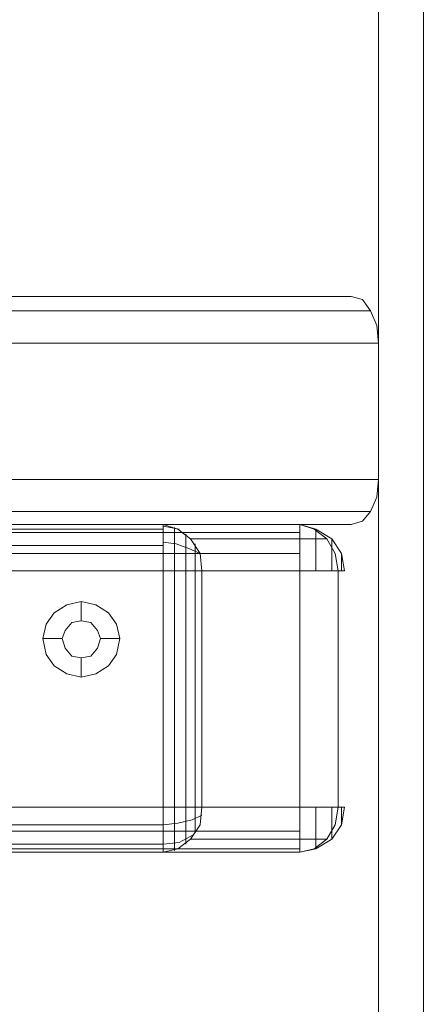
# Model space of a CAD drawing. Header units: millimetres. Extents: x 0 to 74930, y -1933 to 40510.
# Tile 31 of 256: x 37430 to 37483, y 10046 to 10175. Entities that reach past the tile are written whole.
import ezdxf

# ---------------------------------------------------------------- set-up
doc = ezdxf.new("R2010")
doc.units = ezdxf.units.MM
doc.header["$LTSCALE"] = 100
doc.layers.add('T--L9071_TERREIN_INR_Tafels', color=30, linetype='Continuous')

# ---------------------------------------------------------------- blocks, each defined once
blk = doc.blocks.new('Picknicktafel 180x160cm')
at = {"layer": 'T--L9071_TERREIN_INR_Tafels', "color": 30, "lineweight": 0}
for p, q in [((6.12, 1595.03), (1794.09, 1595.03)), ((1794.09, 1595.03), (6.12, 1595.03)), ((1794.09, 1595.03), (6.12, 1595.03)), ((1794.09, 1595.03), (6.12, 1595.03)), ((6.12, 1589.12), (1794.09, 1589.12)), ((6.12, 1589.12), (1794.09, 1589.12)), ((1794.09, 1589.12), (6.12, 1589.12)), ((1794.09, 1589.12), (6.12, 1589.12)), ((1579.41, 1588.06), (1581.31, 1588.91)), ((1581.31, 1588.91), (1583.63, 1589.12)), ((1601.57, 1589.12), (1583.63, 1589.12)), ((1583.63, 1589.12), (1583.63, 0)), ((1601.57, 0), (1601.57, 1589.12)), ((1601.57, 1589.12), (1603.89, 1588.91)), ((1603.89, 1588.91), (1605.79, 1588.06)), ((1577.51, 1585.53), (1577.93, 1587.01)), ((1577.93, 1587.01), (1579.41, 1588.06)), ((1579.41, 1588.06), (1579.41, 1.06)), ((1605.79, 1588.06), (1607.06, 1587.01)), ((1605.79, 1588.06), (1605.79, 1.06)), ((1607.06, 1587.01), (1607.48, 1585.53)), ((1577.51, 3.59), (1577.51, 1585.53)), ((1577.51, 1585.53), (1577.51, 1540.57)), ((1607.48, 1585.53), (1607.48, 1540.57)), ((1607.48, 1585.53), (1607.48, 3.59)), ((1613.6, 1584.68), (1611.28, 1584.26)), ((1613.6, 1583.84), (1613.6, 1584.68)), ((1613.6, 1584.68), (1613.6, 1584.26)), ((1644.63, 1584.26), (1644.63, 1584.68)), ((1644.63, 1584.68), (1644.63, 1583.84)), ((1644.63, 1584.68), (1646.96, 1584.26)), ((1609.38, 1583), (1608.12, 1580.88)), ((1611.28, 1584.26), (1609.38, 1583)), ((1609.38, 1582.36), (1611.28, 1583.42)), ((1609.8, 1583), (1609.38, 1583)), ((1609.38, 1583), (1610.02, 1583)), ((1611.28, 1583), (1609.8, 1583)), ((1611.49, 1584.26), (1611.28, 1584.26)), ((1611.28, 1584.26), (1611.49, 1584.26)), ((1611.28, 1583.42), (1613.6, 1583.84)), ((1613.6, 1583), (1611.28, 1583)), ((1612.34, 1584.26), (1611.49, 1584.26)), ((1611.49, 1584.26), (1612.34, 1584.26)), ((1613.6, 1584.26), (1612.34, 1584.26)), ((1612.34, 1584.26), (1613.6, 1584.26)), ((1613.6, 1584.26), (1613.6, 1583)), ((1613.6, 1584.26), (1613.6, 1584.26)), ((1613.6, 1583.84), (1613.6, 1565.9)), ((1644.63, 1583.84), (1613.6, 1583.84)), ((1644.63, 1583.84), (1613.6, 1583.84)), ((1613.6, 1583), (1613.6, 1580.88)), ((1644.63, 1583), (1644.63, 1584.26)), ((1644.63, 1584.26), (1645.69, 1584.26)), ((1645.69, 1584.26), (1644.63, 1584.26)), ((1644.63, 1584.26), (1644.63, 1584.26)), ((1644.63, 1583.84), (1646.96, 1583.42)), ((1644.63, 1565.9), (1644.63, 1583.84)), ((1644.63, 1580.88), (1644.63, 1583)), ((1646.75, 1583), (1644.63, 1583)), ((1645.69, 1584.26), (1646.53, 1584.26)), ((1646.53, 1584.26), (1645.69, 1584.26)), ((1646.53, 1584.26), (1646.96, 1584.26)), ((1646.96, 1584.26), (1646.53, 1584.26)), ((1648.43, 1583), (1646.75, 1583)), ((1646.96, 1584.26), (1648.86, 1583)), ((1646.96, 1583.42), (1648.86, 1582.36)), ((1648.01, 1583), (1648.86, 1583)), ((1648.86, 1583), (1648.43, 1583)), ((1648.86, 1583), (1650.12, 1580.88)), ((1608.12, 1580.67), (1609.38, 1582.36)), ((1609.38, 1582.36), (1609.38, 1564.42)), ((1648.86, 1582.36), (1650.12, 1580.67)), ((1648.86, 1564.42), (1648.86, 1582.36)), ((1608.12, 1580.88), (1607.48, 1578.77)), ((1607.48, 1578.77), (1608.12, 1580.67)), ((1608.75, 1580.88), (1608.12, 1580.88)), ((1609.8, 1580.88), (1608.75, 1580.88)), ((1611.7, 1580.88), (1609.8, 1580.88)), ((1613.6, 1580.88), (1611.7, 1580.88)), ((1613.6, 1580.88), (1613.6, 1578.77)), ((1644.63, 1578.77), (1644.63, 1580.88)), ((1646.53, 1580.88), (1644.63, 1580.88)), ((1648.22, 1580.88), (1646.53, 1580.88)), ((1649.49, 1580.88), (1648.22, 1580.88)), ((1650.12, 1580.88), (1649.49, 1580.88)), ((1649.91, 1580.88), (1650.12, 1580.88)), ((1650.12, 1580.88), (1650.55, 1578.77)), ((1650.12, 1580.67), (1650.55, 1578.77)), ((1607.48, 1560.83), (1607.48, 1578.77)), ((1607.48, 1311.32), (1607.48, 1578.77)), ((1607.48, 1578.77), (1608.12, 1578.77)), ((1607.48, 1578.77), (1607.48, 1311.32)), ((1608.12, 1578.77), (1609.38, 1578.77)), ((1608.54, 1578.77), (1608.54, 1311.32)), ((1609.38, 1578.77), (1611.28, 1578.77)), ((1611.28, 1578.77), (1613.6, 1578.77)), ((1611.28, 1578.77), (1611.28, 1311.32)), ((1613.6, 1578.77), (1644.63, 1578.77)), ((1613.6, 1311.32), (1613.6, 1578.77)), ((1644.63, 1578.77), (1646.96, 1578.77)), ((1644.63, 1578.77), (1644.63, 1311.32)), ((1644.63, 1578.77), (1644.63, 1311.32)), ((1646.96, 1578.77), (1648.86, 1578.77)), ((1647.8, 1578.77), (1647.8, 1311.32)), ((1648.86, 1578.77), (1650.12, 1578.77)), ((1650.12, 1578.77), (1650.55, 1578.77)), ((1650.12, 1578.77), (1650.12, 1311.32)), ((1650.55, 1578.77), (1650.55, 1560.83)), ((1650.55, 1311.32), (1650.55, 1578.77)), ((1611.28, 1565.69), (1609.38, 1564.42)), ((1610.02, 1565.05), (1611.7, 1565.05)), ((1611.28, 1565.69), (1610.65, 1564.21)), ((1613.6, 1565.9), (1611.28, 1565.69)), ((1611.7, 1565.05), (1613.6, 1565.05)), ((1613.6, 1564.63), (1613.6, 1565.9)), ((1613.6, 1565.9), (1644.63, 1565.9)), ((1613.6, 1565.05), (1644.63, 1565.05)), ((1644.63, 1565.9), (1644.63, 1564.63)), ((1646.96, 1565.69), (1644.63, 1565.9)), ((1644.63, 1565.05), (1646.53, 1565.05)), ((1645.69, 1565.9), (1646.32, 1564.63)), ((1646.53, 1565.05), (1648.01, 1565.05)), ((1648.86, 1564.42), (1646.96, 1565.69)), ((1609.38, 1564.42), (1608.12, 1562.73)), ((1608.75, 1563.79), (1609.8, 1563.79)), ((1609.8, 1563.79), (1611.49, 1563.79)), ((1610.65, 1564.21), (1610.02, 1562.52)), ((1611.49, 1563.79), (1613.6, 1563.79)), ((1613.6, 1562.73), (1613.6, 1564.63)), ((1613.6, 1563.79), (1644.63, 1563.79)), ((1644.63, 1564.63), (1644.63, 1562.73)), ((1644.63, 1563.79), (1646.75, 1563.79)), ((1646.32, 1564.63), (1646.75, 1562.73)), ((1646.75, 1563.79), (1648.43, 1563.79)), ((1648.22, 1564.84), (1649.28, 1562.94)), ((1648.43, 1563.79), (1649.49, 1563.79)), ((1650.12, 1562.73), (1648.86, 1564.42)), ((1608.12, 1562.73), (1607.48, 1560.83)), ((1608.12, 1562.94), (1607.69, 1560.83)), ((1607.9, 1562.31), (1608.54, 1562.31)), ((1608.54, 1562.31), (1609.8, 1562.31)), ((1610.02, 1562.52), (1609.8, 1560.83)), ((1609.8, 1562.31), (1611.49, 1562.31)), ((1611.49, 1562.31), (1613.6, 1562.31)), ((1613.6, 1560.83), (1613.6, 1562.73)), ((1613.6, 1562.31), (1644.63, 1562.31)), ((1644.63, 1562.73), (1644.63, 1560.83)), ((1644.63, 1562.31), (1646.53, 1562.31)), ((1646.53, 1562.31), (1648.43, 1562.31)), ((1646.75, 1562.73), (1646.96, 1560.83)), ((1648.43, 1562.31), (1649.7, 1562.31)), ((1649.28, 1562.94), (1649.49, 1560.83)), ((1649.7, 1562.31), (1650.33, 1562.31)), ((1650.55, 1560.83), (1650.12, 1562.73)), ((1608.12, 1560.83), (1607.48, 1560.83)), ((1607.48, 1329.26), (1607.48, 1560.83)), ((1609.38, 1560.83), (1608.12, 1560.83)), ((1608.12, 1560.83), (1608.12, 1329.26)), ((1611.28, 1560.83), (1609.38, 1560.83)), ((1610.23, 1560.83), (1610.23, 1329.26)), ((1613.6, 1560.83), (1611.28, 1560.83)), ((1644.63, 1560.83), (1613.6, 1560.83)), ((1613.6, 1329.26), (1613.6, 1560.83)), ((1613.6, 1560.83), (1613.6, 1329.26)), ((1646.96, 1560.83), (1644.63, 1560.83)), ((1644.63, 1329.26), (1644.63, 1560.83)), ((1648.86, 1560.83), (1646.96, 1560.83)), ((1646.96, 1560.83), (1646.96, 1329.26)), ((1650.12, 1560.83), (1648.86, 1560.83)), ((1649.49, 1560.83), (1649.49, 1329.26)), ((1650.55, 1560.83), (1650.12, 1560.83)), ((1650.55, 1329.26), (1650.55, 1560.83)), ((1650.55, 1560.83), (1650.55, 1329.26)), ((1620.57, 1554.71), (1619.09, 1553.65)), ((1622.47, 1555.13), (1620.57, 1554.71)), ((1624.58, 1554.71), (1622.47, 1555.13)), ((1622.47, 1555.13), (1622.47, 1552.6)), ((1626.06, 1553.65), (1624.58, 1554.71)), ((1619.09, 1553.65), (1618.04, 1551.96)), ((1627.11, 1551.96), (1626.06, 1553.65)), ((1618.04, 1551.96), (1617.61, 1550.06)), ((1620.36, 1551.33), (1621.41, 1552.18)), ((1621.41, 1552.18), (1620.36, 1551.33)), ((1621.41, 1552.18), (1622.47, 1552.6)), ((1622.47, 1552.6), (1621.41, 1552.18)), ((1622.47, 1552.6), (1623.74, 1552.18)), ((1623.74, 1552.18), (1622.47, 1552.6)), ((1623.74, 1552.18), (1624.79, 1551.33)), ((1624.79, 1551.33), (1623.74, 1552.18)), ((1627.54, 1550.06), (1627.11, 1551.96)), ((1620.15, 1550.06), (1620.36, 1551.33)), ((1620.36, 1551.33), (1620.15, 1550.06)), ((1624.79, 1551.33), (1625, 1550.06)), ((1625, 1550.06), (1624.79, 1551.33)), ((1617.61, 1550.06), (1618.04, 1548.16)), ((1617.61, 1550.06), (1620.15, 1550.06)), ((1620.36, 1548.8), (1620.15, 1550.06)), ((1620.15, 1550.06), (1620.15, 1550.06)), ((1620.15, 1550.06), (1620.36, 1548.8)), ((1625, 1550.06), (1624.79, 1548.8)), ((1624.79, 1548.8), (1625, 1550.06)), ((1625, 1550.06), (1625, 1550.06)), ((1627.54, 1550.06), (1625, 1550.06)), ((1627.11, 1548.16), (1627.54, 1550.06)), ((1627.54, 1550.06), (1627.54, 1550.06)), ((1618.04, 1548.16), (1619.09, 1546.48)), ((1621.41, 1547.95), (1620.36, 1548.8)), ((1620.36, 1548.8), (1621.41, 1547.95)), ((1624.79, 1548.8), (1623.74, 1547.95)), ((1623.74, 1547.95), (1624.79, 1548.8)), ((1626.06, 1546.48), (1627.11, 1548.16)), ((1622.47, 1547.53), (1621.41, 1547.95)), ((1621.41, 1547.95), (1622.47, 1547.53)), ((1623.74, 1547.95), (1622.47, 1547.53)), ((1622.47, 1547.53), (1623.74, 1547.95)), ((1622.47, 1545), (1622.47, 1547.53)), ((1619.09, 1546.48), (1620.57, 1545.42)), ((1624.58, 1545.42), (1626.06, 1546.48)), ((1620.57, 1545.42), (1622.47, 1545)), ((1622.47, 1545), (1624.58, 1545.42))]:
    blk.add_line(p, q, dxfattribs=at)

msp = doc.modelspace()

# ---------------------------------------------------------------- block references
at = {"layer": 'T--L9071_TERREIN_INR_Tafels', "rotation": 270}
msp.add_blockref('Picknicktafel 180x160cm', (35888.44, 11716.49), dxfattribs=at)

doc.saveas('drawing.dxf')
